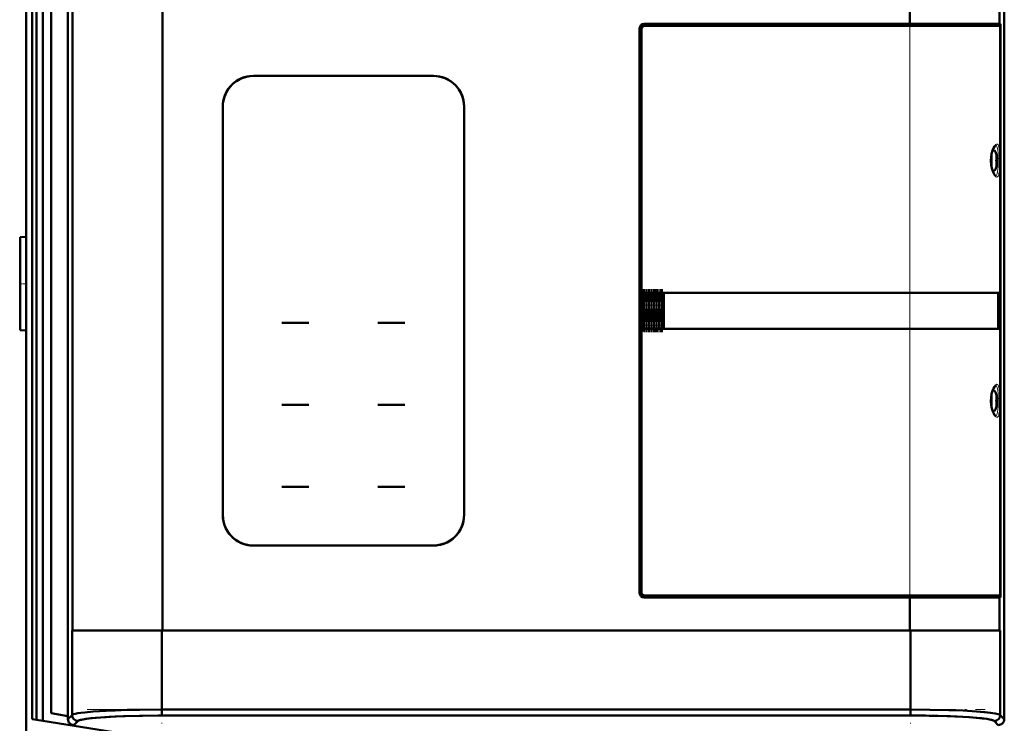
# Model space of a CAD drawing. Extents: x -1768 to 2122, y -1862 to 865.
# Tile 47 of 63: x -263 to 65, y 450 to 685. Entities that reach past the tile are written whole.
import ezdxf

# ---------------------------------------------------------------- set-up
doc = ezdxf.new("R2010")
doc.units = 0
doc.linetypes.add('DASHDOT', pattern=[18.5, 12, -3, 0.5, -3])

msp = doc.modelspace()

# ---------------------------------------------------------------- linework, layer by layer
at = {"color": 7, "lineweight": 50}
for p, q in [((-246.55, 723.76), (-246.55, 451.79)), ((-246.55, 723.76), (-246.55, 451.79)), ((65.41, 451.79), (65.41, 723.76)), ((65.41, 451.79), (65.41, 723.76)), ((-260.44, 719.78), (-260.44, 446.74)), ((-258.54, 451.78), (-258.54, 719.78)), ((-257, 451.53), (-257, 719.78)), ((-254.91, 451.2), (-254.91, 719.78)), ((-252.2, 717.78), (-252.2, 453.78)), ((-246.57, 699.4), (-246.57, 590.28)), ((65.43, 590.28), (65.43, 699.4)), ((-245.03, 694.28), (-245.03, 481.28)), ((-245.03, 694.28), (-245.03, 481.28)), ((-215.1, 694.28), (-215.1, 481.28)), ((-215.1, 694.28), (-215.1, 481.28)), ((33.96, 683.28), (33.96, 694.28)), ((33.96, 683.28), (33.96, 694.28)), ((63.88, 683.28), (63.88, 694.28)), ((63.88, 683.28), (63.88, 694.28)), ((33.96, 683.28), (-54.57, 683.28)), ((33.96, 683.28), (-54.57, 683.28)), ((-54.57, 682.78), (-54.57, 682.62)), ((-54.57, 682.78), (33.96, 682.78)), ((-54.57, 682.78), (33.96, 682.78)), ((-54.57, 682.78), (-54.57, 682.62)), ((-54.42, 682.63), (33.96, 682.63)), ((63.88, 683.28), (33.96, 683.28)), ((33.96, 683.28), (63.88, 683.28)), ((33.96, 682.78), (33.96, 683.28)), ((33.96, 682.78), (33.96, 683.28)), ((33.96, 682.78), (33.96, 682.63)), ((33.96, 682.78), (33.96, 682.63)), ((63.88, 682.63), (33.96, 682.63)), ((63.59, 682.78), (63.59, 683.28)), ((63.59, 682.78), (63.59, 683.28)), ((63.91, 682.78), (63.59, 682.78)), ((63.91, 682.78), (63.59, 682.78)), ((63.59, 682.78), (63.59, 682.63)), ((63.59, 682.78), (63.59, 682.63)), ((63.91, 682.78), (63.71, 682.63)), ((63.91, 682.78), (63.71, 682.63)), ((63.88, 683.28), (64.21, 683.28)), ((63.88, 683.28), (64.21, 683.28)), ((64.03, 682.63), (63.88, 682.63)), ((63.91, 682.78), (63.91, 683.28)), ((63.91, 682.78), (63.91, 683.28)), ((64.21, 682.78), (63.91, 682.78)), ((64.21, 682.78), (63.91, 682.78)), ((64.21, 683.28), (64.21, 682.78)), ((64.21, 683.28), (64.21, 682.78)), ((64.21, 680.98), (64.21, 682.78)), ((64.21, 680.98), (64.21, 682.78)), ((-56.07, 493.78), (-56.07, 681.78)), ((-56.07, 493.78), (-56.07, 681.78)), ((-56.07, 493.78), (-56.07, 681.78)), ((-55.57, 681.78), (-55.41, 681.78)), ((-55.57, 681.78), (-55.57, 493.78)), ((-55.57, 681.78), (-55.41, 681.78)), ((-55.57, 681.78), (-55.57, 493.78)), ((-55.42, 493.93), (-55.42, 681.63)), ((64.1, 494.05), (64.1, 681.5)), ((64.12, 680.98), (64.1, 680.98)), ((64.12, 680.98), (64.1, 680.98)), ((64.1, 680.98), (64.21, 680.98)), ((64.21, 680.98), (64.12, 680.98)), ((64.12, 494.58), (64.12, 680.98)), ((64.21, 680.98), (64.12, 680.98)), ((64.12, 494.58), (64.12, 680.98)), ((-190.08, 664.48), (-190.1, 664.48)), ((-190.08, 664.48), (-190.1, 664.48)), ((-190.08, 664.48), (-190.1, 664.48)), ((-184.88, 665.98), (-184.87, 665.98)), ((-184.88, 665.98), (-184.87, 665.98)), ((-124.77, 665.98), (-184.77, 665.98)), ((-184.77, 665.98), (-124.77, 665.98)), ((-184.77, 665.98), (-124.77, 665.98)), ((-124.67, 665.98), (-124.66, 665.98)), ((-124.67, 665.98), (-124.66, 665.98)), ((-119.45, 664.48), (-119.46, 664.48)), ((-119.45, 664.48), (-119.46, 664.48)), ((-119.45, 664.48), (-119.46, 664.48)), ((-116.07, 661.09), (-116.07, 661.1)), ((-116.07, 661.09), (-116.07, 661.1)), ((-116.07, 661.09), (-116.07, 661.1)), ((-194.97, 655.78), (-194.97, 519.78)), ((-194.97, 519.78), (-194.97, 655.78)), ((-194.97, 519.78), (-194.97, 655.78)), ((-114.57, 519.78), (-114.57, 655.78)), ((-114.57, 655.78), (-114.57, 519.78)), ((-114.57, 655.78), (-114.57, 519.78)), ((62.81, 639.7), (62.82, 639.71)), ((62.81, 638.28), (62.96, 638.28)), ((62.81, 637.28), (62.96, 637.28)), ((62.96, 638.78), (62.97, 638.67)), ((62.98, 637.18), (62.98, 637.11)), ((62.82, 635.85), (62.81, 635.85)), ((-262.44, 612.28), (-260.51, 612.41)), ((-262.44, 581.28), (-262.44, 612.28)), ((-260.44, 612.41), (-260.51, 612.41)), ((-55.37, 592.78), (-55.37, 582.78)), ((-55.27, 593.21), (-55.27, 582.38)), ((-54.41, 593.78), (-54.37, 593.78)), ((-54.37, 593.78), (-54.16, 593.78)), ((-54.16, 593.78), (-53.97, 593.78)), ((-53.97, 593.78), (-53.82, 593.78)), ((-53.75, 593.78), (-53.82, 593.78)), ((-53.75, 593.78), (-53.59, 593.78)), ((-53.59, 593.78), (-53.37, 593.78)), ((-53.37, 593.78), (-53.15, 593.78)), ((-53.15, 593.78), (-53, 593.78)), ((-52.93, 593.78), (-53, 593.78)), ((-52.93, 593.78), (-52.77, 593.78)), ((-52.77, 593.78), (-52.55, 593.78)), ((-52.55, 593.78), (-52.33, 593.78)), ((-52.33, 593.78), (-52.18, 593.78)), ((-52.11, 593.78), (-52.18, 593.78)), ((-52.11, 593.78), (-51.95, 593.78)), ((-51.95, 593.78), (-51.73, 593.78)), ((-51.73, 593.78), (-51.51, 593.78)), ((-51.51, 593.78), (-51.36, 593.78)), ((-51.29, 593.78), (-51.36, 593.78)), ((-51.29, 593.78), (-51.13, 593.78)), ((-51.13, 593.78), (-50.91, 593.78)), ((-50.91, 593.78), (-50.69, 593.78)), ((-50.69, 593.78), (-50.54, 593.78)), ((-50.47, 593.78), (-50.54, 593.78)), ((-50.47, 593.78), (-50.31, 593.78)), ((-50.31, 593.78), (-50.09, 593.78)), ((-50.09, 593.78), (-49.87, 593.78)), ((-49.87, 593.78), (-49.72, 593.78)), ((-49.65, 593.78), (-49.72, 593.78)), ((-49.65, 593.78), (-49.49, 593.78)), ((-49.49, 593.78), (-49.27, 593.78)), ((-49.27, 593.78), (-49.05, 593.78)), ((-49.05, 593.78), (-48.9, 593.78)), ((-48.83, 593.78), (-48.9, 593.78)), ((-48.83, 593.78), (-48.67, 593.78)), ((-48.67, 593.78), (-48.41, 593.78)), ((-48.41, 593.78), (-48.19, 593.78)), ((-48.19, 593.78), (-48.19, 581.88)), ((-48.07, 593.78), (-48.19, 593.78)), ((33.96, 593.78), (-48.07, 593.78)), ((-48.07, 581.78), (-48.07, 593.78)), ((63.69, 593.78), (33.96, 593.78)), ((63.39, 593.78), (63.39, 581.78)), ((63.69, 581.78), (63.69, 593.78)), ((-246.57, 590.28), (-246.55, 590.27)), ((-246.56, 590.27), (-246.56, 585.28)), ((65.41, 590.27), (65.43, 590.28)), ((65.42, 585.28), (65.42, 590.27)), ((-246.55, 585.29), (-246.57, 585.28)), ((-246.57, 585.28), (-246.57, 476.15)), ((65.43, 585.28), (65.41, 585.29)), ((65.43, 476.15), (65.43, 585.28)), ((-262.44, 581.28), (-260.51, 581.14)), ((-260.44, 581.15), (-260.51, 581.14)), ((-170.77, 583.72), (-175.27, 583.72)), ((-170.77, 583.72), (-175.27, 583.72)), ((-170.77, 583.72), (-166.27, 583.72)), ((-170.77, 583.72), (-166.27, 583.72)), ((-143.27, 583.72), (-138.77, 583.72)), ((-143.27, 583.72), (-138.77, 583.72)), ((-134.27, 583.72), (-138.77, 583.72)), ((-134.27, 583.72), (-138.77, 583.72)), ((-55.25, 582.3), (-55.28, 582.37)), ((-54.67, 581.82), (-54.66, 581.85)), ((-54.66, 581.85), (-54.64, 581.92)), ((-54.57, 581.9), (-54.64, 581.92)), ((-54.59, 581.8), (-54.58, 581.83)), ((-54.58, 581.83), (-54.57, 581.9)), ((-54.41, 581.88), (-54.44, 581.88)), ((-54.41, 581.88), (-54.19, 581.88)), ((-54.33, 581.78), (-54.37, 581.78)), ((-54.19, 581.78), (-54.33, 581.78)), ((-54.19, 581.88), (-53.97, 581.88)), ((-54.05, 581.78), (-54.19, 581.78)), ((-53.82, 581.78), (-54.05, 581.78)), ((-53.82, 581.88), (-53.97, 581.88)), ((-53.82, 581.88), (-53.82, 581.81)), ((-53.82, 581.81), (-53.82, 581.78)), ((-53.75, 581.78), (-53.82, 581.78)), ((-53.59, 581.88), (-53.75, 581.88)), ((-53.75, 581.88), (-53.75, 581.81)), ((-53.75, 581.81), (-53.75, 581.78)), ((-53.51, 581.78), (-53.75, 581.78)), ((-53.59, 581.88), (-53.37, 581.88)), ((-53.37, 581.78), (-53.51, 581.78)), ((-53.37, 581.88), (-53.15, 581.88)), ((-53.23, 581.78), (-53.37, 581.78)), ((-53, 581.78), (-53.23, 581.78)), ((-53, 581.88), (-53.15, 581.88)), ((-53, 581.88), (-53, 581.81)), ((-53, 581.81), (-53, 581.78)), ((-52.93, 581.78), (-53, 581.78)), ((-52.77, 581.88), (-52.93, 581.88)), ((-52.93, 581.88), (-52.93, 581.81)), ((-52.93, 581.81), (-52.93, 581.78)), ((-52.69, 581.78), (-52.93, 581.78)), ((-52.77, 581.88), (-52.55, 581.88)), ((-52.55, 581.78), (-52.69, 581.78)), ((-52.55, 581.88), (-52.33, 581.88)), ((-52.41, 581.78), (-52.55, 581.78)), ((-52.18, 581.78), (-52.41, 581.78)), ((-52.18, 581.88), (-52.33, 581.88)), ((-52.18, 581.88), (-52.18, 581.81)), ((-52.18, 581.81), (-52.18, 581.78)), ((-52.11, 581.78), (-52.18, 581.78)), ((-51.95, 581.88), (-52.11, 581.88)), ((-52.11, 581.88), (-52.11, 581.81)), ((-52.11, 581.81), (-52.11, 581.78)), ((-51.87, 581.78), (-52.11, 581.78)), ((-51.95, 581.88), (-51.73, 581.88)), ((-51.73, 581.78), (-51.87, 581.78)), ((-51.73, 581.88), (-51.51, 581.88)), ((-51.59, 581.78), (-51.73, 581.78)), ((-51.36, 581.78), (-51.59, 581.78)), ((-51.36, 581.88), (-51.51, 581.88)), ((-51.36, 581.88), (-51.36, 581.81)), ((-51.36, 581.81), (-51.36, 581.78)), ((-51.29, 581.78), (-51.36, 581.78)), ((-51.13, 581.88), (-51.29, 581.88)), ((-51.29, 581.88), (-51.29, 581.81)), ((-51.29, 581.81), (-51.29, 581.78)), ((-51.05, 581.78), (-51.29, 581.78)), ((-51.13, 581.88), (-50.91, 581.88)), ((-50.91, 581.78), (-51.05, 581.78)), ((-50.91, 581.88), (-50.69, 581.88)), ((-50.77, 581.78), (-50.91, 581.78)), ((-50.54, 581.78), (-50.77, 581.78)), ((-50.54, 581.88), (-50.69, 581.88)), ((-50.54, 581.88), (-50.54, 581.81)), ((-50.54, 581.81), (-50.54, 581.78)), ((-50.47, 581.78), (-50.54, 581.78)), ((-50.31, 581.88), (-50.47, 581.88)), ((-50.47, 581.88), (-50.47, 581.81)), ((-50.47, 581.81), (-50.47, 581.78)), ((-50.23, 581.78), (-50.47, 581.78)), ((-50.31, 581.88), (-50.09, 581.88)), ((-50.09, 581.78), (-50.23, 581.78)), ((-50.09, 581.88), (-49.87, 581.88)), ((-49.95, 581.78), (-50.09, 581.78)), ((-49.72, 581.78), (-49.95, 581.78)), ((-49.72, 581.88), (-49.87, 581.88)), ((-49.72, 581.88), (-49.72, 581.81)), ((-49.72, 581.81), (-49.72, 581.78)), ((-49.65, 581.78), (-49.72, 581.78)), ((-49.49, 581.88), (-49.65, 581.88)), ((-49.65, 581.88), (-49.65, 581.81)), ((-49.65, 581.81), (-49.65, 581.78)), ((-49.41, 581.78), (-49.65, 581.78)), ((-49.49, 581.88), (-49.27, 581.88)), ((-49.27, 581.78), (-49.41, 581.78)), ((-49.27, 581.88), (-49.05, 581.88)), ((-49.13, 581.78), (-49.27, 581.78)), ((-48.9, 581.78), (-49.13, 581.78)), ((-48.9, 581.88), (-49.05, 581.88)), ((-48.9, 581.88), (-48.9, 581.81)), ((-48.9, 581.81), (-48.9, 581.78)), ((-48.83, 581.78), (-48.9, 581.78)), ((-48.67, 581.88), (-48.83, 581.88)), ((-48.83, 581.88), (-48.83, 581.81)), ((-48.83, 581.81), (-48.83, 581.78)), ((-48.59, 581.78), (-48.83, 581.78)), ((-48.67, 581.88), (-48.41, 581.88)), ((-48.44, 581.78), (-48.59, 581.78)), ((-48.42, 581.78), (-48.44, 581.78)), ((-48.3, 581.78), (-48.42, 581.78)), ((-48.41, 581.88), (-48.19, 581.88)), ((-48.07, 581.78), (-48.3, 581.78)), ((33.96, 581.78), (-48.07, 581.78)), ((63.69, 581.78), (33.96, 581.78)), ((62.81, 559.7), (62.82, 559.71)), ((62.81, 558.28), (62.96, 558.28)), ((62.96, 558.78), (62.97, 558.67)), ((-170.77, 556.42), (-175.27, 556.42)), ((-170.77, 556.42), (-175.27, 556.42)), ((-170.77, 556.42), (-166.27, 556.42)), ((-170.77, 556.42), (-166.27, 556.42)), ((-138.77, 556.42), (-143.27, 556.42)), ((-138.77, 556.42), (-143.27, 556.42)), ((-138.77, 556.42), (-134.27, 556.42)), ((-138.77, 556.42), (-134.27, 556.42)), ((62.81, 557.28), (62.96, 557.28)), ((62.82, 555.85), (62.81, 555.85)), ((62.98, 557.18), (62.98, 557.11)), ((-175.27, 529.12), (-170.77, 529.12)), ((-175.27, 529.12), (-170.77, 529.12)), ((-166.27, 529.12), (-170.77, 529.12)), ((-166.27, 529.12), (-170.77, 529.12)), ((-138.77, 529.12), (-143.27, 529.12)), ((-138.77, 529.12), (-143.27, 529.12)), ((-138.77, 529.12), (-134.27, 529.12)), ((-138.77, 529.12), (-134.27, 529.12)), ((-116.07, 514.45), (-116.07, 514.47)), ((-116.07, 514.45), (-116.07, 514.47)), ((-116.07, 514.45), (-116.07, 514.47)), ((-190.1, 511.08), (-190.08, 511.08)), ((-190.1, 511.08), (-190.08, 511.08)), ((-184.77, 509.58), (-124.77, 509.58)), ((-124.77, 509.58), (-184.77, 509.58)), ((-124.77, 509.58), (-184.77, 509.58)), ((-119.46, 511.08), (-119.45, 511.08)), ((-119.46, 511.08), (-119.45, 511.08)), ((-55.57, 493.78), (-55.41, 493.78)), ((-55.57, 493.78), (-55.41, 493.78)), ((-54.57, 492.78), (-54.57, 492.94)), ((-54.57, 492.78), (-54.57, 492.94)), ((-54.57, 492.78), (33.96, 492.78)), ((-54.57, 492.78), (33.96, 492.78)), ((33.96, 492.28), (-54.57, 492.28)), ((33.96, 492.28), (-54.57, 492.28)), ((33.96, 492.28), (-54.57, 492.28)), ((-54.42, 492.93), (33.96, 492.93)), ((63.88, 492.93), (33.96, 492.93)), ((33.96, 492.78), (33.96, 492.93)), ((33.96, 492.78), (33.96, 492.93)), ((33.96, 492.78), (33.96, 492.28)), ((33.96, 492.78), (33.96, 492.28)), ((33.96, 492.28), (63.59, 492.28)), ((33.96, 481.28), (33.96, 492.28)), ((63.88, 492.28), (33.96, 492.28)), ((33.96, 492.28), (63.88, 492.28)), ((33.96, 481.28), (33.96, 492.28)), ((63.59, 492.78), (63.59, 492.93)), ((63.59, 492.78), (63.59, 492.93)), ((63.91, 492.78), (63.59, 492.78)), ((63.59, 492.78), (63.59, 492.28)), ((63.91, 492.78), (63.59, 492.78)), ((63.59, 492.78), (63.59, 492.28)), ((63.91, 492.28), (63.59, 492.28)), ((63.71, 492.93), (63.91, 492.78)), ((63.71, 492.93), (63.91, 492.78)), ((64.03, 492.93), (63.88, 492.93)), ((63.88, 481.28), (63.88, 492.28)), ((63.88, 492.28), (64.21, 492.28)), ((63.88, 492.28), (64.21, 492.28)), ((63.88, 481.28), (63.88, 492.28)), ((63.91, 492.78), (63.91, 492.28)), ((63.91, 492.78), (63.91, 492.28)), ((64.21, 492.78), (63.91, 492.78)), ((63.91, 492.28), (64.21, 492.28)), ((64.12, 494.58), (64.1, 494.58)), ((64.12, 494.58), (64.1, 494.58)), ((64.21, 494.58), (64.12, 494.58)), ((64.21, 494.58), (64.12, 494.58)), ((64.21, 492.78), (64.21, 494.58)), ((64.21, 492.78), (64.21, 494.58)), ((64.21, 492.28), (64.21, 492.78)), ((64.21, 492.28), (64.21, 492.78)), ((-245.2, 481.28), (-245.03, 481.28)), ((-245.2, 481.28), (-245.2, 453.14)), ((-245.2, 481.28), (-245.2, 453.14)), ((-245.03, 481.28), (-245.2, 481.28)), ((-245.03, 481.28), (-245.2, 481.28)), ((-245.03, 481.28), (-215.1, 481.28)), ((-215.1, 481.28), (-245.03, 481.28)), ((-215.27, 481.28), (-215.27, 454.96)), ((-215.27, 481.28), (-215.27, 454.96)), ((-215.1, 481.28), (33.96, 481.28)), ((-215.1, 481.28), (33.96, 481.28)), ((33.96, 481.28), (63.88, 481.28)), ((63.88, 481.28), (33.96, 481.28)), ((34.13, 481.28), (34.13, 454.96)), ((34.13, 481.28), (34.13, 454.96)), ((63.88, 481.28), (64.06, 481.28)), ((63.88, 481.28), (64.06, 481.28)), ((63.88, 481.28), (64.06, 481.28)), ((64.06, 481.28), (64.06, 453.14)), ((64.06, 481.28), (64.06, 453.14)), ((-246.57, 476.15), (-246.55, 476.14)), ((-246.56, 476.15), (-246.56, 471.16)), ((65.41, 476.14), (65.43, 476.15)), ((65.42, 471.16), (65.42, 476.15)), ((-246.55, 471.16), (-246.57, 471.15)), ((-246.57, 471.15), (-246.57, 451.78)), ((65.43, 471.15), (65.41, 471.16)), ((65.43, 451.78), (65.43, 471.15)), ((-246.57, 452.78), (-252.2, 453.78)), ((-246.55, 451.79), (-245.2, 453.14)), ((-246.55, 451.79), (-245.2, 453.14)), ((-215.27, 452.97), (-215.27, 454.96)), ((-215.27, 454.96), (34.13, 454.96)), ((-215.27, 454.96), (-215.27, 452.97)), ((-215.27, 454.96), (34.13, 454.96)), ((-215.27, 452.97), (34.13, 452.97)), ((-215.27, 452.97), (34.13, 452.97)), ((34.13, 454.96), (34.13, 452.97)), ((34.13, 452.97), (34.13, 454.96)), ((64.06, 453.14), (65.41, 451.79)), ((64.06, 453.14), (65.41, 451.79)), ((-257, 451.53), (-258.54, 451.78)), ((-254.91, 451.2), (-257, 451.53)), ((-220.79, 445.8), (-254.91, 451.2)), ((-244.55, 449.8), (-243.21, 451.15)), ((-244.55, 449.8), (-243.21, 451.15)), ((62.06, 451.15), (63.41, 449.8)), ((62.06, 451.15), (63.41, 449.8))]:
    msp.add_line(p, q, dxfattribs=at)
at = {"color": 7, "linetype": 'DASHDOT', "lineweight": 18}
for p, q in [((-215.1, 715.58), (-215.1, 459.98)), ((33.96, 473.96), (33.96, 701.6)), ((-215.27, 484.09), (-215.27, 450.33)), ((34.13, 484.09), (34.13, 450.33)), ((-240.21, 454.96), (59.07, 454.96))]:
    msp.add_line(p, q, dxfattribs=at)
at = {"color": 7, "linetype": 'DASHDOT', "lineweight": 18, "ltscale": 0.345007}
msp.add_line((33.96, 681.63), (33.96, 695.43), dxfattribs=at)
at = {"color": 7, "lineweight": 18}
for p, q in [((33.96, 593.78), (33.96, 682.63)), ((63.88, 638.57), (63.88, 682.63)), ((61.41, 640.86), (61.41, 640.33)), ((61.41, 640.33), (61.41, 637.78)), ((62.65, 640.35), (62.65, 639.65)), ((61.41, 635.23), (61.41, 637.78)), ((62.65, 639.65), (62.65, 637.78)), ((62.65, 637.78), (62.65, 635.9)), ((63.88, 558.57), (63.88, 636.98)), ((61.41, 634.69), (61.41, 635.23)), ((62.65, 635.9), (62.65, 635.21)), ((-54.79, 582.03), (-54.79, 593.68)), ((-54.64, 581.92), (-54.64, 593.74)), ((-54.56, 593.76), (-54.57, 581.9)), ((-54.41, 593.78), (-54.41, 581.88)), ((-53.97, 581.88), (-53.97, 593.78)), ((-53.82, 581.88), (-53.82, 593.78)), ((-53.75, 593.78), (-53.75, 581.88)), ((-53.59, 593.78), (-53.59, 581.88)), ((-53.15, 581.88), (-53.15, 593.78)), ((-53, 581.88), (-53, 593.78)), ((-52.93, 593.78), (-52.93, 581.88)), ((-52.77, 593.78), (-52.77, 581.88)), ((-52.33, 581.88), (-52.33, 593.78)), ((-52.18, 581.88), (-52.18, 593.78)), ((-52.11, 593.78), (-52.11, 581.88)), ((-51.95, 593.78), (-51.95, 581.88)), ((-51.51, 581.88), (-51.51, 593.78)), ((-51.36, 581.88), (-51.36, 593.78)), ((-51.29, 593.78), (-51.29, 581.88)), ((-51.13, 593.78), (-51.13, 581.88)), ((-50.69, 581.88), (-50.69, 593.78)), ((-50.54, 581.88), (-50.54, 593.78)), ((-50.47, 593.78), (-50.47, 581.88)), ((-50.31, 593.78), (-50.31, 581.88)), ((-49.87, 581.88), (-49.87, 593.78)), ((-49.72, 581.88), (-49.72, 593.78)), ((-49.65, 593.78), (-49.65, 581.88)), ((-49.49, 593.78), (-49.49, 581.88)), ((-49.05, 581.88), (-49.05, 593.78)), ((-48.9, 581.88), (-48.9, 593.78)), ((-48.83, 581.88), (-48.83, 593.78)), ((-48.67, 593.78), (-48.67, 581.88)), ((33.96, 593.78), (33.96, 581.78)), ((-53.75, 581.88), (-53.82, 581.88)), ((-52.93, 581.88), (-53, 581.88)), ((-52.11, 581.88), (-52.18, 581.88)), ((-51.29, 581.88), (-51.36, 581.88)), ((-50.47, 581.88), (-50.54, 581.88)), ((-49.65, 581.88), (-49.72, 581.88)), ((-48.83, 581.88), (-48.9, 581.88)), ((33.96, 492.93), (33.96, 581.78)), ((61.41, 560.86), (61.41, 560.33)), ((61.41, 560.33), (61.41, 557.78)), ((61.41, 555.23), (61.41, 557.78)), ((62.65, 560.35), (62.65, 559.65)), ((62.65, 559.65), (62.65, 557.78)), ((62.65, 557.78), (62.65, 555.9)), ((63.39, 558.5), (63.39, 557.78)), ((63.39, 557.05), (63.39, 557.78)), ((61.41, 554.69), (61.41, 555.23)), ((62.65, 555.9), (62.65, 555.21)), ((63.88, 492.93), (63.88, 556.98))]:
    msp.add_line(p, q, dxfattribs=at)
at = {"color": 7, "linetype": 'DASHDOT', "lineweight": 18, "ltscale": 0.027948}
msp.add_line((62.41, 637.78), (63.53, 637.78), dxfattribs=at)
at = {"color": 7, "linetype": 'DASHDOT', "lineweight": 18, "ltscale": 0.000712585}
for p, q in [((62.98, 638.78), (62.95, 638.78)), ((62.98, 558.78), (62.95, 558.78))]:
    msp.add_line(p, q, dxfattribs=at)
at = {"color": 7, "linetype": 'DASHDOT', "lineweight": 18, "ltscale": 0.000715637}
for p, q in [((62.96, 636.78), (62.98, 636.78)), ((62.96, 556.78), (62.98, 556.78))]:
    msp.add_line(p, q, dxfattribs=at)
at = {"color": 7, "linetype": 'DASHDOT', "lineweight": 18, "ltscale": 0.06}
msp.add_line((-262.64, 596.78), (-260.24, 596.78), dxfattribs=at)
at = {"color": 7, "linetype": 'DASHDOT', "lineweight": 18, "ltscale": 0.351382}
msp.add_line((-55.01, 594.91), (-55.01, 580.86), dxfattribs=at)
at = {"color": 7, "linetype": 'DASHDOT', "lineweight": 18, "ltscale": 0.35473}
msp.add_line((-54.64, 580.73), (-54.64, 594.92), dxfattribs=at)
at = {"color": 7, "linetype": 'DASHDOT', "lineweight": 18, "ltscale": 0.356979}
msp.add_line((-54.57, 594.97), (-54.57, 580.69), dxfattribs=at)
at = {"color": 7, "linetype": 'DASHDOT', "lineweight": 18, "ltscale": 0.357016}
for p, q in [((-54.19, 594.97), (-54.19, 580.69)), ((-53.75, 594.97), (-53.75, 580.69)), ((-53.37, 594.97), (-53.37, 580.69)), ((-52.93, 594.97), (-52.93, 580.69)), ((-52.55, 594.97), (-52.55, 580.69)), ((-52.11, 594.97), (-52.11, 580.69)), ((-51.73, 594.97), (-51.73, 580.69)), ((-51.29, 594.97), (-51.29, 580.69)), ((-50.91, 594.97), (-50.91, 580.69)), ((-50.47, 594.97), (-50.47, 580.69)), ((-50.09, 594.97), (-50.09, 580.69)), ((-49.65, 594.97), (-49.65, 580.69)), ((-49.27, 594.97), (-49.27, 580.69)), ((-48.83, 594.97), (-48.83, 580.69)), ((-48.45, 594.97), (-48.45, 580.69))]:
    msp.add_line(p, q, dxfattribs=at)
at = {"color": 7, "linetype": 'DASHDOT', "lineweight": 18, "ltscale": 0.356998}
for p, q in [((-53.82, 580.69), (-53.82, 594.97)), ((-53, 580.69), (-53, 594.97)), ((-52.18, 580.69), (-52.18, 594.97)), ((-51.36, 580.69), (-51.36, 594.97)), ((-50.54, 580.69), (-50.54, 594.97)), ((-49.72, 580.69), (-49.72, 594.97)), ((-48.9, 580.69), (-48.9, 594.97))]:
    msp.add_line(p, q, dxfattribs=at)
at = {"color": 7, "linetype": 'DASHDOT', "lineweight": 18, "ltscale": 0.002133}
for p, q in [((-53.74, 581.88), (-53.82, 581.88)), ((-52.92, 581.88), (-53, 581.88)), ((-52.1, 581.88), (-52.18, 581.88)), ((-51.28, 581.88), (-51.36, 581.88)), ((-50.46, 581.88), (-50.54, 581.88)), ((-49.64, 581.88), (-49.72, 581.88)), ((-48.82, 581.88), (-48.9, 581.88))]:
    msp.add_line(p, q, dxfattribs=at)
at = {"color": 7, "linetype": 'DASHDOT', "lineweight": 18, "ltscale": 0.027947}
msp.add_line((62.41, 557.78), (63.53, 557.78), dxfattribs=at)
at = {"color": 7, "linetype": 'DASHDOT', "lineweight": 18, "ltscale": 0.345006}
msp.add_line((33.96, 480.13), (33.96, 493.93), dxfattribs=at)
at = {"color": 7, "lineweight": 50}
for points in [[(33.96, 682.78), (62.61, 682.78), (63.59, 682.78)], [(33.96, 682.78), (61.14, 682.78), (63.59, 682.78)], [(-184.77, 665.98), (-185.94, 665.91), (-187.09, 665.7), (-188.21, 665.37), (-189.29, 664.91), (-189.86, 664.61), (-190.41, 664.27), (-191.11, 663.76), (-191.76, 663.2), (-192.36, 662.59), (-193.09, 661.67), (-193.71, 660.67), (-194.21, 659.6), (-194.59, 658.49), (-194.8, 657.6), (-194.93, 656.69), (-194.97, 655.78)], [(-184.77, 665.98), (-185.94, 665.91), (-187.09, 665.7), (-188.21, 665.37), (-189.29, 664.91), (-189.86, 664.61), (-190.41, 664.27), (-191.11, 663.76), (-191.76, 663.2), (-192.36, 662.59), (-193.05, 661.73), (-193.64, 660.8), (-194.12, 659.82), (-194.51, 658.79), (-194.78, 657.72), (-194.92, 656.76), (-194.97, 655.78)], [(-184.77, 665.98), (-185.93, 665.91), (-187.08, 665.7), (-188.2, 665.37), (-189.27, 664.92), (-190.19, 664.41), (-191.05, 663.81), (-191.84, 663.13), (-192.56, 662.36), (-193.19, 661.53), (-193.73, 660.64), (-194.18, 659.69), (-194.53, 658.71), (-194.78, 657.69), (-194.92, 656.74), (-194.97, 655.78)], [(-114.57, 655.78), (-114.64, 656.95), (-114.85, 658.1), (-115.18, 659.22), (-115.64, 660.3), (-115.94, 660.87), (-116.28, 661.42), (-116.78, 662.12), (-117.35, 662.77), (-117.96, 663.37), (-118.88, 664.1), (-119.88, 664.72), (-120.95, 665.22), (-122.06, 665.6), (-122.95, 665.81), (-123.86, 665.93), (-124.77, 665.98)], [(-114.57, 655.78), (-114.64, 656.95), (-114.85, 658.1), (-115.18, 659.22), (-115.64, 660.3), (-115.94, 660.87), (-116.28, 661.42), (-116.78, 662.12), (-117.35, 662.77), (-117.96, 663.37), (-118.82, 664.05), (-119.74, 664.64), (-120.73, 665.13), (-121.76, 665.51), (-122.82, 665.78), (-123.79, 665.93), (-124.77, 665.98)], [(-114.57, 655.78), (-114.64, 656.98), (-114.86, 658.16), (-115.21, 659.31), (-115.69, 660.41), (-116.22, 661.33), (-116.84, 662.19), (-117.55, 662.99)], [(62.49, 632.78), (62.51, 632.78), (62.5, 632.78), (62.43, 632.82), (62.21, 633.04), (61.91, 633.51), (61.57, 634.24), (61.25, 635.24), (61.03, 636.41), (60.94, 637.64), (61, 638.91), (61.19, 640.08), (61.48, 641.09), (61.83, 641.91), (62.14, 642.42), (62.39, 642.7), (62.49, 642.77), (62.51, 642.78), (62.51, 642.78), (62.5, 642.78), (62.49, 642.78)], [(62.96, 638.28), (62.96, 638.28), (62.96, 638.28), (62.97, 638.29), (62.97, 638.3), (62.98, 638.34), (62.98, 638.44)], [(62.98, 637.11), (62.97, 637.25), (62.97, 637.27), (62.96, 637.27), (62.96, 637.28), (62.96, 637.28)], [(62.96, 637.28), (62.96, 637.28), (62.96, 637.27), (62.97, 637.27), (62.97, 637.26), (62.98, 637.22)], [(-54.79, 582.03), (-55.22, 582.32), (-55.26, 582.36), (-55.27, 582.37)], [(62.49, 552.78), (62.51, 552.78), (62.5, 552.78), (62.43, 552.82), (62.21, 553.04), (61.91, 553.51), (61.57, 554.24), (61.25, 555.24), (61.03, 556.41), (60.94, 557.64), (61, 558.91), (61.19, 560.08), (61.48, 561.09), (61.83, 561.91), (62.14, 562.42), (62.39, 562.7), (62.49, 562.77), (62.51, 562.78), (62.51, 562.78), (62.5, 562.78), (62.49, 562.78)], [(62.96, 558.28), (62.96, 558.28), (62.96, 558.28), (62.97, 558.29), (62.97, 558.3), (62.98, 558.34), (62.98, 558.44)], [(62.98, 557.11), (62.97, 557.25), (62.97, 557.27), (62.96, 557.27), (62.96, 557.28), (62.96, 557.28)], [(62.96, 557.28), (62.96, 557.28), (62.96, 557.27), (62.97, 557.27), (62.97, 557.26), (62.98, 557.22)], [(-194.97, 519.78), (-194.9, 518.61), (-194.7, 517.46), (-194.36, 516.33), (-193.9, 515.26), (-193.6, 514.69), (-193.26, 514.14), (-192.76, 513.44), (-192.2, 512.78), (-191.58, 512.18), (-190.66, 511.45), (-189.66, 510.84), (-188.59, 510.33), (-187.48, 509.95), (-186.59, 509.75), (-185.68, 509.62), (-184.77, 509.58)], [(-194.97, 519.78), (-194.9, 518.61), (-194.7, 517.46), (-194.36, 516.33), (-193.9, 515.26), (-193.6, 514.69), (-193.26, 514.14), (-192.76, 513.44), (-192.2, 512.78), (-191.58, 512.18), (-190.72, 511.5), (-189.8, 510.91), (-188.81, 510.42), (-187.78, 510.04), (-186.72, 509.77), (-185.75, 509.63), (-184.77, 509.58)], [(-194.97, 519.78), (-194.9, 518.61), (-194.7, 517.47), (-194.37, 516.35), (-193.91, 515.28), (-193.41, 514.36), (-192.81, 513.5), (-192.12, 512.71), (-191.36, 511.99), (-190.52, 511.36), (-189.63, 510.82), (-188.69, 510.37), (-187.7, 510.02), (-186.69, 509.76), (-185.73, 509.62), (-184.77, 509.58)], [(-124.77, 509.58), (-123.6, 509.65), (-122.45, 509.85), (-121.33, 510.19), (-120.25, 510.64), (-119.68, 510.95), (-119.13, 511.29), (-118.43, 511.79), (-117.78, 512.35), (-117.18, 512.97), (-116.45, 513.89), (-115.83, 514.89), (-115.33, 515.95), (-114.95, 517.07), (-114.74, 517.96), (-114.61, 518.86), (-114.57, 519.78)], [(-124.77, 509.58), (-123.6, 509.65), (-122.45, 509.85), (-121.33, 510.19), (-120.25, 510.64), (-119.68, 510.95), (-119.13, 511.29), (-118.43, 511.79), (-117.78, 512.35), (-117.18, 512.97), (-116.49, 513.82), (-115.91, 514.75), (-115.42, 515.73), (-115.04, 516.76), (-114.76, 517.83), (-114.62, 518.8), (-114.57, 519.78)], [(-117.55, 512.57), (-116.76, 513.47), (-116.08, 514.45), (-115.52, 515.52), (-115.08, 516.63), (-114.8, 517.66), (-114.63, 518.71), (-114.57, 519.78)], [(-124.77, 509.58), (-123.57, 509.65), (-122.39, 509.87), (-121.24, 510.22), (-120.14, 510.7), (-119.22, 511.23), (-118.35, 511.85), (-117.56, 512.56)], [(63.59, 492.78), (37.85, 492.78), (33.96, 492.78)], [(63.59, 492.78), (45.73, 492.77), (33.96, 492.78)], [(-245.2, 453.14), (-245.03, 453.26), (-244.74, 453.37), (-244.13, 453.54), (-243.29, 453.71), (-242.22, 453.87), (-240.93, 454.02), (-238.19, 454.27), (-234.32, 454.52), (-229.07, 454.74), (-223.02, 454.9), (-215.27, 454.96)], [(-245.2, 453.14), (-245.03, 453.26), (-244.74, 453.37), (-244.13, 453.54), (-243.29, 453.71), (-242.22, 453.87), (-240.93, 454.02), (-238.18, 454.27), (-233.84, 454.54), (-230.84, 454.68), (-226.88, 454.81), (-222.66, 454.9), (-215.27, 454.96)], [(-243.21, 451.15), (-243.04, 451.26), (-242.77, 451.38), (-242.41, 451.49), (-241.61, 451.68), (-240.58, 451.85), (-238.98, 452.05), (-237.12, 452.24), (-232.81, 452.54), (-228, 452.75), (-221.73, 452.92), (-215.27, 452.97)], [(-243.21, 451.15), (-242.92, 451.32), (-242.56, 451.45), (-242.06, 451.58), (-240.98, 451.79), (-239.52, 451.99), (-237.39, 452.21), (-233.86, 452.47), (-230.81, 452.64), (-227.49, 452.77), (-222.73, 452.9), (-216.49, 452.97), (-215.27, 452.97)], [(34.13, 454.96), (40.61, 454.92), (46.95, 454.78), (51.73, 454.59), (56.16, 454.33), (58.64, 454.13), (60.77, 453.91), (62.4, 453.66), (63.39, 453.44), (63.82, 453.29), (64.06, 453.14)], [(34.13, 454.96), (40.66, 454.92), (47, 454.77), (51.77, 454.59), (56.18, 454.33), (59.02, 454.1), (60.9, 453.89), (62.37, 453.67), (63.37, 453.45), (63.81, 453.29), (64.06, 453.14)], [(34.13, 452.97), (40.36, 452.92), (46.41, 452.77), (51.49, 452.55), (53.85, 452.4), (56.03, 452.23), (57.98, 452.04), (59.63, 451.82), (60.6, 451.65), (61.35, 451.47), (61.67, 451.36), (61.91, 451.26), (62.06, 451.15)], [(34.13, 452.97), (39.13, 452.94), (43.31, 452.86), (47.49, 452.73), (49.68, 452.64), (53.66, 452.41), (56.25, 452.21), (58.08, 452.02), (59.56, 451.83), (60.54, 451.66), (61.26, 451.49), (61.78, 451.32), (62.06, 451.15)]]:
    msp.add_lwpolyline(points, dxfattribs=at)
at = {"color": 7, "lineweight": 18}
for points in [[(62.97, 632.28), (62.83, 632.3), (62.6, 632.42), (62.32, 632.69), (62.24, 632.81), (61.86, 633.41), (61.48, 634.26), (61.15, 635.39), (61.02, 636.09), (60.93, 636.8), (60.89, 637.6), (60.91, 638.41), (61.02, 639.49), (61.24, 640.51), (61.51, 641.36), (61.83, 642.08), (62.14, 642.61), (62.42, 642.96), (62.55, 643.08), (62.83, 643.25), (62.97, 643.28)], [(62.97, 643.28), (63.11, 643.25), (63.23, 643.17), (63.39, 642.97), (63.53, 642.66), (63.64, 642.25), (63.72, 641.75), (63.83, 640.51), (63.88, 638.57)], [(62.5, 642.78), (62.65, 642.74), (62.79, 642.64), (62.92, 642.46), (63.04, 642.22), (63.17, 641.69), (63.24, 641.27), (63.33, 640.31), (63.39, 638.5)], [(63.39, 637.05), (63.35, 635.58), (63.3, 634.89), (63.2, 633.98), (63.09, 633.52), (62.96, 633.16), (62.8, 632.92), (62.61, 632.8), (62.5, 632.78)], [(63.88, 636.98), (63.85, 635.47), (63.78, 634.31), (63.66, 633.42), (63.58, 633.05), (63.45, 632.7), (63.32, 632.47), (63.2, 632.36), (62.97, 632.28)], [(62.97, 552.28), (62.83, 552.3), (62.6, 552.42), (62.32, 552.69), (62.24, 552.81), (61.86, 553.41), (61.48, 554.26), (61.15, 555.39), (61.02, 556.09), (60.93, 556.8), (60.89, 557.6), (60.91, 558.41), (61.02, 559.49), (61.24, 560.51), (61.51, 561.36), (61.83, 562.08), (62.14, 562.61), (62.42, 562.96), (62.55, 563.08), (62.83, 563.25), (62.97, 563.28)], [(62.5, 562.78), (62.65, 562.74), (62.79, 562.64), (62.92, 562.46), (63.04, 562.22), (63.17, 561.69), (63.24, 561.27), (63.33, 560.31), (63.39, 558.5)], [(62.97, 563.28), (63.11, 563.25), (63.23, 563.17), (63.39, 562.97), (63.53, 562.66), (63.64, 562.25), (63.72, 561.75), (63.83, 560.51), (63.88, 558.57)], [(63.39, 557.05), (63.35, 555.58), (63.3, 554.89), (63.2, 553.98), (63.09, 553.52), (62.96, 553.16), (62.8, 552.92), (62.61, 552.8), (62.5, 552.78)], [(63.88, 556.98), (63.85, 555.47), (63.78, 554.31), (63.66, 553.42), (63.58, 553.05), (63.45, 552.7), (63.32, 552.47), (63.2, 552.36), (62.97, 552.28)]]:
    msp.add_lwpolyline(points, dxfattribs=at)
at = {"color": 7, "lineweight": 50}
for centre, radius, start, end in [((-54.57, 681.78), 1.5, 90, 180), ((-54.57, 681.78), 1.5, 90.0001, 179.9999), ((-54.57, 681.78), 1, 90, 180), ((-54.57, 681.78), 1, 135, 180), ((-54.42, 681.63), 1, 90, 180), ((-54.57, 681.78), 1, 90, 135), ((-54.57, 681.78), 0.796, 117.5171, 152.4804), ((-54.57, 681.78), 0.796, 117.5415, 135), ((-54.57, 681.78), 0.796, 135, 152.4006), ((49.48, 681.53), 14.62, 359.8945, 2.8215), ((-184.77, 655.78), 10.2, 90, 180), ((-184.77, 655.78), 10.2, 90, 180), ((-124.77, 655.78), 10.2, 0, 90), ((-124.77, 655.78), 10.2, 0, 90), ((61.41, 639.98), 1.3, 16.6015, 83.6576), ((54.03, 637.78), 9, 12.3778, 16.6016), ((54.03, 637.78), 8.99, 6.3897, 12.3492), ((54.03, 637.78), 8.99, 6.3897, 12.3492), ((52.91, 637.78), 9.91, 357.107, 2.8907), ((52.92, 637.78), 9.9, 357.1058, 0.0007), ((54.03, 637.78), 8.99, 347.6508, 353.6103), ((54.03, 637.78), 8.99, 347.6501, 353.6109), ((59.45, 638.36), 3.54, 1.321, 6.7259), ((59.44, 637.19), 3.54, 353.2795, 358.6824), ((60.23, 638.4), 2.75, 0.9155, 4.1829), ((61.97, 638.42), 1.01, 354.9811, 1.4067), ((61.41, 635.58), 1.3, 276.3425, 343.3985), ((54.03, 637.78), 9, 343.3984, 347.6222), ((-261.44, 612.78), 1, 338.5339, 360), ((-54.37, 592.78), 1, 105.3848, 180), ((-54.37, 592.78), 1, 92.2104, 105.3848), ((-261.44, 580.78), 1, 0, 21.4662), ((-54.37, 582.78), 1, 180, 203.8493), ((-55.07, 582.4), 0.202, 186.2295, 209.5182), ((-54.37, 582.78), 1, 208.6688, 270), ((-54.3, 581.87), 0.133, 178.6853, 210.5814), ((-54.37, 581.83), 0.0566, 208.0436, 265.5377), ((-48.3, 581.89), 0.117, 268.3864, 311.0368), ((-48.28, 581.88), 0.0957, 312.1213, 359.8386), ((61.41, 559.98), 1.3, 16.6015, 83.6576), ((54.03, 557.78), 9, 12.3778, 16.6016), ((54.03, 557.78), 8.99, 6.3897, 12.3492), ((54.03, 557.78), 8.99, 6.3897, 12.3492), ((52.91, 557.78), 9.91, 357.107, 2.8907), ((52.92, 557.78), 9.9, 357.1058, 0.0007), ((59.45, 558.36), 3.54, 1.321, 6.7259), ((60.23, 558.4), 2.75, 0.9155, 4.1829), ((61.97, 558.42), 1.01, 354.9811, 1.4067), ((61.41, 555.58), 1.3, 276.3425, 343.3985), ((54.03, 557.78), 9, 343.3984, 347.6222), ((54.03, 557.78), 8.99, 347.6508, 353.6103), ((54.03, 557.78), 8.99, 347.6501, 353.6109), ((59.44, 557.19), 3.54, 353.2795, 358.6824), ((-184.77, 519.78), 10.2, 180, 270), ((-184.77, 519.78), 10.2, 180, 270), ((-124.77, 519.78), 10.2, 270, 360), ((-124.77, 519.78), 10.2, 270, 360), ((-54.57, 493.78), 1.5, 180, 270), ((-54.57, 493.78), 1.5, 180.0001, 269.9999), ((-54.57, 493.78), 1.5, 180.0001, 269.9999), ((-54.57, 493.78), 1, 180, 225), ((-54.57, 493.78), 1, 180, 270), ((-54.42, 493.93), 1, 180, 270), ((-54.57, 493.78), 0.796, 207.5412, 225), ((-54.57, 493.78), 0.796, 207.5229, 242.4768), ((-54.57, 493.78), 1, 225, 270), ((-54.57, 493.78), 0.796, 225, 242.3969), ((49.46, 494.02), 14.64, 357.1815, 0.1057), ((-243.19, 453.15), 2.01, 180.3403, 269.6593), ((62.05, 453.15), 2.01, 270.341, 359.659), ((62.05, 453.15), 2.01, 270.3408, 359.6597), ((-244.57, 451.78), 2, 179.9994, 269.9996), ((-244.55, 451.79), 2, 179.9606, 224.9724), ((-244.55, 451.79), 2, 179.9605, 224.9725), ((63.43, 451.78), 2, 269.9994, 359.9998), ((63.41, 451.79), 2, 315.0276, 0.0394), ((63.41, 451.79), 2, 315.0275, 0.0395)]:
    msp.add_arc(centre, radius, start, end, dxfattribs=at)
at = {"color": 7, "lineweight": 18}
for centre, radius, start, end in [((62.49, 643.25), 0.476, 271.8931, 316.2302), ((-1.29, 637.78), 64.68, 359.3595, 0.6405), ((-14.34, 637.78), 78.22, 359.4174, 0.5826), ((-261.44, 612.78), 1, 338.5329, 359.6143), ((-261.44, 580.78), 1, 0.3857, 21.4671), ((-54.89, 582.01), 0.0706, 241.5688, 307.4475), ((-54.92, 582.06), 0.135, 302.9543, 345.0371), ((-54.4, 582.41), 0.544, 224.244, 244.5643), ((-54.43, 582.29), 0.412, 251.4757, 269.8438), ((-54.29, 581.87), 0.116, 178.9641, 216.3471), ((-54.33, 581.85), 0.0708, 215.8026, 268.2054), ((-54.05, 581.85), 0.0707, 271.8671, 324.2297), ((-54.09, 581.87), 0.116, 323.7495, 1.0428), ((-53.47, 581.87), 0.116, 178.9572, 216.2505), ((-53.51, 581.85), 0.0707, 215.7703, 268.1329), ((-53.23, 581.85), 0.0707, 271.8671, 324.2297), ((-53.27, 581.87), 0.116, 323.7495, 1.0428), ((-52.65, 581.87), 0.116, 178.9572, 216.2505), ((-52.69, 581.85), 0.0707, 215.7703, 268.1329), ((-52.41, 581.85), 0.0707, 271.8671, 324.2297), ((-52.45, 581.87), 0.116, 323.7495, 1.0428), ((-51.83, 581.87), 0.116, 178.9572, 216.2505), ((-51.87, 581.85), 0.0707, 215.7703, 268.1329), ((-51.59, 581.85), 0.0707, 271.8671, 324.2297), ((-51.63, 581.87), 0.116, 323.7495, 1.0428), ((-51.01, 581.87), 0.116, 178.9572, 216.2505), ((-51.05, 581.85), 0.0707, 215.7703, 268.1329), ((-50.77, 581.85), 0.0707, 271.8671, 324.2297), ((-50.81, 581.87), 0.116, 323.7495, 1.0428), ((-50.19, 581.87), 0.116, 178.9572, 216.2505), ((-50.23, 581.85), 0.0707, 215.7703, 268.1329), ((-49.95, 581.85), 0.0707, 271.8671, 324.2297), ((-49.99, 581.87), 0.116, 323.7495, 1.0428), ((-49.37, 581.87), 0.116, 178.9572, 216.2505), ((-49.41, 581.85), 0.0707, 215.7703, 268.1329), ((-49.13, 581.85), 0.0707, 271.8671, 324.2297), ((-49.17, 581.87), 0.116, 323.7495, 1.0428), ((-48.55, 581.87), 0.116, 178.9572, 216.2505), ((-48.59, 581.85), 0.0707, 215.7703, 268.1329), ((62.49, 563.25), 0.476, 271.8931, 316.2302), ((-14.34, 557.78), 78.22, 359.4174, 0.5826)]:
    msp.add_arc(centre, radius, start, end, dxfattribs=at)
at = {"color": 7, "lineweight": 50}
for centre, major_axis, ratio, start_param, end_param in [((64.03, 681.38), (0, 1.25), 0.055857, 5.486476, 6.283317), ((64.03, 494.18), (0, 1.25), 0.055857, 3.141461, 3.9383), ((-243.21, 453.14), (1.41, -1.41), 0.995146, 3.929424, 5.495354)]:
    msp.add_ellipse(centre, major_axis=major_axis, ratio=ratio, start_param=start_param, end_param=end_param, dxfattribs=at)
at = {"color": 7, "lineweight": 18}
for centre in [(63.39, 638.57), (63.39, 558.57)]:
    msp.add_ellipse(centre, major_axis=(0.5, 0.005), ratio=0.144606, start_param=4.710867, end_param=6.2127, dxfattribs=at)

doc.saveas('drawing.dxf')
